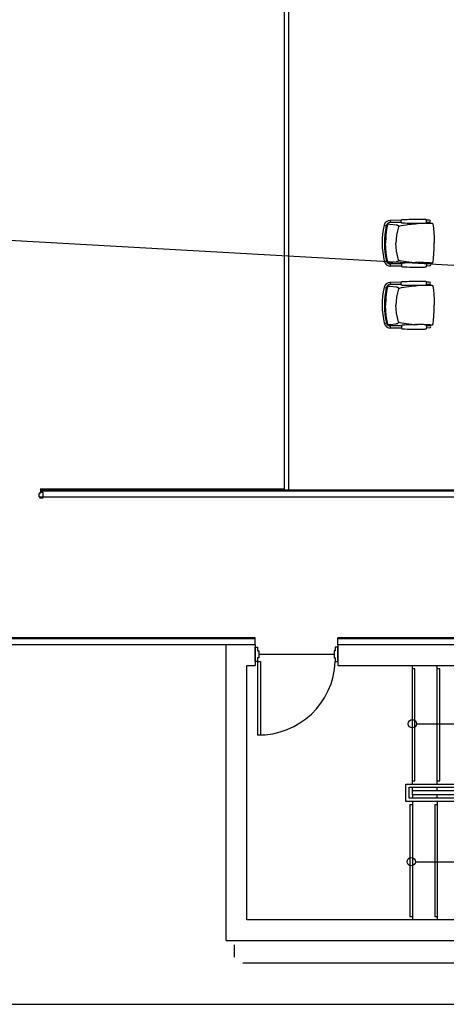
# Model space of a CAD drawing. Header units: millimetres. Extents: x 391350 to 515311, y -283575 to -199836.
# Tile 88 of 102: x 478240 to 483394, y -239526 to -227621. Entities that reach past the tile are written whole.
import ezdxf

# ---------------------------------------------------------------- set-up
doc = ezdxf.new("R2010")
doc.units = ezdxf.units.MM
doc.layers.add('Evac_Exit', color=6, linetype='Continuous')
doc.layers.add('Evac_Occupant', color=183, linetype='Continuous')

msp = doc.modelspace()

# ---------------------------------------------------------------- linework, layer by layer
at = {"color": 0}
for p, q in [((481437, -215823), (481437, -233298)), ((481487, -215823), (481487, -233311)), ((482643, -230107, 0), (482669, -230113, 0)), ((482679, -230103, 0), (482679, -230103, 0)), ((482683, -230094, 0), (482684, -230093, 0)), ((482684, -230093, 0), (482685, -230092, 0)), ((482685, -230092, 0), (482687, -230091, 0)), ((482687, -230091, 0), (482688, -230091, 0)), ((482688, -230091, 0), (482697, -230091, 0)), ((482851, -230046, 0), (482717, -230047, 0)), ((482717, -230047, 0), (482717, -230074, 0)), ((482819, -230073, 0), (482717, -230074, 0)), ((482851, -230073, 0), (482819, -230073, 0)), ((482854, -230041, 0), (482854, -230041, 0)), ((482854, -230079, 0), (482854, -230079, 0)), ((483021, -230088, 0), (483046, -230086, 0)), ((483189, -230045, 0), (483154, -230045, 0)), ((483189, -230071, 0), (483154, -230072, 0)), ((483180, -230081, 0), (483196, -230081, 0)), ((483196, -230081, 0), (483203, -230081, 0)), ((483196, -230081, 0), (483197, -230081, 0)), ((483197, -230081, 0), (483204, -230081, 0)), ((483204, -230081, 0), (483208, -230081, 0)), ((483232, -230092, 0), (483232, -230092, 0)), ((482816, -230124, 0), (482816, -230124, 0)), ((482817, -230118, 0), (482819, -230118, 0)), ((482819, -230117, 0), (482819, -230118, 0)), ((482645, -230542, 0), (482671, -230536, 0)), ((482681, -230545, 0), (482681, -230545, 0)), ((482685, -230554, 0), (482686, -230555, 0)), ((482686, -230555, 0), (482688, -230556, 0)), ((482688, -230556, 0), (482689, -230557, 0)), ((482689, -230557, 0), (482690, -230557, 0)), ((482690, -230557, 0), (482699, -230557, 0)), ((482821, -230574, 0), (482720, -230574, 0)), ((482720, -230601, 0), (482720, -230574, 0)), ((482818, -230523, 0), (482818, -230523, 0)), ((482819, -230529, 0), (482821, -230529, 0)), ((482821, -230529, 0), (482821, -230529, 0)), ((482853, -230573, 0), (482821, -230574, 0)), ((482856, -230568, 0), (482856, -230568, 0)), ((483023, -230557, 0), (483048, -230559, 0)), ((483191, -230572, 0), (483156, -230572, 0)), ((483182, -230562, 0), (483198, -230562, 0)), ((483198, -230562, 0), (483205, -230562, 0)), ((483198, -230562, 0), (483200, -230562, 0)), ((483200, -230562, 0), (483206, -230562, 0)), ((483206, -230562, 0), (483210, -230562, 0)), ((483234, -230551, 0), (483234, -230551, 0)), ((482853, -230600, 0), (482720, -230601, 0)), ((482856, -230606, 0), (482856, -230606, 0)), ((483192, -230598, 0), (483156, -230599, 0)), ((482851, -230796, 0), (482717, -230797, 0)), ((482717, -230797, 0), (482717, -230824, 0)), ((482819, -230823, 0), (482717, -230824, 0)), ((482851, -230823, 0), (482819, -230823, 0)), ((482854, -230791, 0), (482854, -230791, 0)), ((482854, -230829, 0), (482854, -230829, 0)), ((483189, -230795, 0), (483154, -230795, 0)), ((483189, -230821, 0), (483154, -230822, 0)), ((483180, -230831, 0), (483196, -230831, 0)), ((483196, -230831, 0), (483203, -230831, 0)), ((483196, -230831, 0), (483197, -230831, 0)), ((483197, -230831, 0), (483204, -230831, 0)), ((483204, -230831, 0), (483208, -230831, 0)), ((482643, -230857, 0), (482669, -230863, 0)), ((482679, -230853, 0), (482679, -230853, 0)), ((482683, -230844, 0), (482684, -230843, 0)), ((482684, -230843, 0), (482685, -230842, 0)), ((482685, -230842, 0), (482687, -230841, 0)), ((482687, -230841, 0), (482688, -230841, 0)), ((482688, -230841, 0), (482697, -230841, 0)), ((482816, -230874, 0), (482816, -230874, 0)), ((482817, -230868, 0), (482819, -230868, 0)), ((482819, -230867, 0), (482819, -230868, 0)), ((483021, -230838, 0), (483046, -230836, 0)), ((483232, -230842, 0), (483232, -230842, 0)), ((482645, -231292, 0), (482671, -231286, 0)), ((482681, -231295, 0), (482681, -231295, 0)), ((482685, -231304, 0), (482686, -231305, 0)), ((482686, -231305, 0), (482688, -231306, 0)), ((482688, -231306, 0), (482689, -231307, 0)), ((482689, -231307, 0), (482690, -231307, 0)), ((482690, -231307, 0), (482699, -231307, 0)), ((482818, -231273, 0), (482818, -231273, 0)), ((482819, -231279, 0), (482821, -231279, 0)), ((482821, -231279, 0), (482821, -231279, 0)), ((483023, -231307, 0), (483048, -231309, 0)), ((483234, -231301, 0), (483234, -231301, 0)), ((482821, -231324, 0), (482720, -231324, 0)), ((482720, -231351, 0), (482720, -231324, 0)), ((482853, -231350, 0), (482720, -231351, 0)), ((482853, -231323, 0), (482821, -231324, 0)), ((482856, -231318, 0), (482856, -231318, 0)), ((482856, -231356, 0), (482856, -231356, 0)), ((483191, -231322, 0), (483156, -231322, 0)), ((483192, -231348, 0), (483156, -231349, 0)), ((483182, -231312, 0), (483198, -231312, 0)), ((483198, -231312, 0), (483205, -231312, 0)), ((483198, -231312, 0), (483200, -231312, 0)), ((483200, -231312, 0), (483206, -231312, 0)), ((483206, -231312, 0), (483210, -231312, 0)), ((481437, -233298), (478487, -233298)), ((496184, -233311), (478487, -233311)), ((496234, -233320), (478488, -233320)), ((478475, -233388), (478475, -233350)), ((478475, -233350), (478488, -233350)), ((478475, -233388), (478488, -233407)), ((496234, -233395), (478481, -233395)), ((478488, -233350), (478488, -233334)), ((478488, -233334), (478519, -233334)), ((478519, -233407), (478488, -233407)), ((478519, -233334), (478519, -233407)), ((481084, -235095), (460804, -235095)), ((481084, -235105), (460804, -235105)), ((481084, -235180), (481084, -235095)), ((489934, -235095), (482084, -235095)), ((497934, -235095), (482084, -235095)), ((482084, -235180), (482084, -235095)), ((489934, -235105), (482084, -235105)), ((497984, -235105), (482084, -235105)), ((481084, -235180), (460804, -235180)), ((480734, -238755), (480734, -235180)), ((481084, -235180), (480734, -235180)), ((481083, -235381), (481083, -235206)), ((481083, -235206), (481114, -235206)), ((481084, -235180), (481084, -235430)), ((481114, -235206), (481114, -235250)), ((482084, -235180), (482084, -235430)), ((482434, -235180), (482084, -235180)), ((489784, -235180), (482084, -235180)), ((497984, -235180), (482084, -235180)), ((481114, -235250), (481127, -235250)), ((481127, -235337), (481114, -235337)), ((481114, -235337), (481114, -235381)), ((481127, -235250), (481127, -235337)), ((480984, -235430), (481084, -235430)), ((480984, -238505), (480984, -235430)), ((481114, -235381), (481083, -235381)), ((481114, -235381), (481114, -236270)), ((481149, -235381), (481149, -236269)), ((482084, -235430), (489484, -235430)), ((482984, -236862), (482984, -235430)), ((483284, -236862), (483284, -235430)), ((483034, -236134), (488563, -236134)), ((482944, -236902), (487784, -236902)), ((482984, -236862), (487784, -236862)), ((482984, -236942), (482984, -236902)), ((483284, -236942), (483284, -236902)), ((482984, -236942), (487784, -236942)), ((482984, -236992), (482984, -236942)), ((487784, -236992), (482984, -236992)), ((482984, -236992), (482984, -237032)), ((483284, -237032), (483284, -236992)), ((487784, -237072), (482904, -237072)), ((487784, -237032), (482944, -237032)), ((482984, -237072), (482984, -238505)), ((483284, -237072), (483284, -238505)), ((483020, -237801), (485084, -237801)), ((489484, -238505), (480984, -238505)), ((480734, -238755), (489734, -238755)), ((480834, -238955), (480834, -238805)), ((480934, -239025), (485534, -239025))]:
    msp.add_line(p, q, dxfattribs=at)
for points in [[(456689, -204650), (515311, -204650), (515311, -239526), (456689, -239526)], [(482083, -235381), (482083, -235206), (482053, -235206), (482053, -235250), (482040, -235250), (482040, -235337), (482053, -235337), (482053, -235381)]]:
    msp.add_lwpolyline(points, close=True, dxfattribs=at)
at = {"color": 0, "elevation": 0}
for points in [[(482657, -230324), (482658, -230264), (482662, -230206), (482669, -230152), (482679, -230103)], [(482679, -230103), (482680, -230101), (482681, -230098), (482682, -230096), (482683, -230094)], [(482697, -230091), (482711, -230092), (482787, -230100)], [(482787, -230100), (482791, -230101), (482795, -230102), (482799, -230103), (482802, -230104), (482805, -230105), (482807, -230106), (482810, -230108), (482812, -230110), (482815, -230113), (482817, -230117), (482817, -230121), (482816, -230124)], [(482819, -230117), (482831, -230115), (482854, -230109), (482881, -230104), (482909, -230100), (482940, -230095), (482974, -230092), (483011, -230088), (483021, -230088)], [(482854, -230079), (482851, -230074), (482849, -230069), (482848, -230063), (482848, -230057), (482849, -230051), (482851, -230046), (482854, -230041)], [(482854, -230041), (482855, -230040), (482857, -230038), (482860, -230037), (482862, -230037)], [(482862, -230083), (482860, -230083), (482858, -230082), (482855, -230080), (482854, -230079)], [(482862, -230037), (482892, -230036), (482921, -230035), (482947, -230034), (482971, -230033), (482994, -230033), (483015, -230032), (483034, -230032), (483053, -230031), (483070, -230031), (483087, -230031), (483102, -230031), (483116, -230031), (483127, -230032), (483137, -230032), (483144, -230034), (483149, -230035)], [(483150, -230081), (483144, -230083), (483137, -230084), (483128, -230085), (483116, -230086), (483103, -230086), (483087, -230086), (483071, -230086), (483053, -230086), (483035, -230086), (483015, -230086), (482994, -230085), (482971, -230085), (482947, -230085), (482921, -230084), (482892, -230083), (482862, -230083)], [(483149, -230081), (483158, -230081), (483180, -230081)], [(483208, -230081), (483210, -230081), (483212, -230081), (483213, -230081), (483215, -230081), (483216, -230081), (483217, -230081), (483219, -230081), (483220, -230081), (483221, -230082), (483222, -230082), (483224, -230082), (483225, -230083), (483227, -230084), (483228, -230085), (483229, -230086), (483230, -230088), (483231, -230090), (483232, -230092), (483232, -230092)], [(483232, -230092), (483239, -230139), (483244, -230193), (483247, -230253), (483249, -230321)], [(482816, -230124), (482803, -230175), (482793, -230227), (482787, -230278), (482785, -230324)], [(482657, -230324), (482659, -230385), (482663, -230443), (482671, -230497), (482681, -230545)], [(482818, -230523), (482804, -230472), (482794, -230420), (482787, -230370), (482785, -230324)], [(483234, -230551), (483241, -230503), (483245, -230450), (483248, -230390), (483249, -230321)], [(482681, -230545), (482682, -230547), (482683, -230550), (482684, -230552), (482685, -230554)], [(482699, -230557), (482713, -230556), (482789, -230547)], [(482789, -230547), (482793, -230546), (482797, -230545), (482801, -230544), (482804, -230543), (482807, -230542), (482809, -230541), (482812, -230539), (482814, -230537), (482817, -230534), (482819, -230530), (482819, -230526), (482818, -230523)], [(482821, -230529), (482833, -230532), (482856, -230537), (482883, -230542), (482911, -230546), (482943, -230550), (482976, -230554), (483013, -230557), (483023, -230557)], [(482856, -230568), (482854, -230572), (482852, -230578), (482851, -230584), (482851, -230590), (482852, -230595), (482854, -230601), (482856, -230606)], [(482864, -230564), (482862, -230564), (482860, -230565), (482858, -230566), (482856, -230568)], [(483152, -230562), (483146, -230561), (483139, -230559), (483130, -230559), (483119, -230558), (483105, -230558), (483090, -230558), (483073, -230558), (483055, -230558), (483037, -230559), (483017, -230559), (482996, -230560), (482974, -230560), (482949, -230561), (482923, -230562), (482895, -230563), (482864, -230564)], [(483151, -230562), (483160, -230562), (483182, -230562)], [(483210, -230562), (483212, -230562), (483214, -230562), (483216, -230562), (483217, -230562), (483218, -230562), (483220, -230562), (483221, -230562), (483222, -230562), (483223, -230561), (483225, -230561), (483226, -230561), (483228, -230560), (483229, -230559), (483230, -230558), (483232, -230557), (483233, -230555), (483233, -230553), (483234, -230551), (483234, -230551)], [(482856, -230606), (482858, -230607), (482860, -230609), (482863, -230610), (482865, -230610)], [(482865, -230610), (482895, -230610), (482923, -230611), (482950, -230612), (482974, -230612), (482996, -230612), (483017, -230613), (483037, -230613), (483056, -230613), (483073, -230613), (483090, -230613), (483105, -230613), (483119, -230613), (483130, -230612), (483139, -230611), (483146, -230610), (483152, -230608)], [(482854, -230829), (482851, -230824), (482849, -230819), (482848, -230813), (482848, -230807), (482849, -230801), (482851, -230796), (482854, -230791)], [(482854, -230791), (482855, -230790), (482857, -230788), (482860, -230787), (482862, -230787)], [(482862, -230833), (482860, -230833), (482858, -230832), (482855, -230830), (482854, -230829)], [(482862, -230787), (482892, -230786), (482921, -230785), (482947, -230784), (482971, -230783), (482994, -230783), (483015, -230782), (483034, -230782), (483053, -230781), (483070, -230781), (483087, -230781), (483102, -230781), (483116, -230781), (483127, -230782), (483137, -230782), (483144, -230784), (483149, -230785)], [(483150, -230831), (483144, -230833), (483137, -230834), (483128, -230835), (483116, -230836), (483103, -230836), (483087, -230836), (483071, -230836), (483053, -230836), (483035, -230836), (483015, -230836), (482994, -230835), (482971, -230835), (482947, -230835), (482921, -230834), (482892, -230833), (482862, -230833)], [(483149, -230831), (483158, -230831), (483180, -230831)], [(483208, -230831), (483210, -230831), (483212, -230831), (483213, -230831), (483215, -230831), (483216, -230831), (483217, -230831), (483219, -230831), (483220, -230831), (483221, -230832), (483222, -230832), (483224, -230832), (483225, -230833), (483227, -230834), (483228, -230835), (483229, -230836), (483230, -230838), (483231, -230840), (483232, -230842), (483232, -230842)], [(482657, -231074), (482658, -231014), (482662, -230956), (482669, -230902), (482679, -230853)], [(482679, -230853), (482680, -230851), (482681, -230848), (482682, -230846), (482683, -230844)], [(482697, -230841), (482711, -230842), (482787, -230850)], [(482816, -230874), (482803, -230925), (482793, -230977), (482787, -231028), (482785, -231074)], [(482787, -230850), (482791, -230851), (482795, -230852), (482799, -230853), (482802, -230854), (482805, -230855), (482807, -230856), (482810, -230858), (482812, -230860), (482815, -230863), (482817, -230867), (482817, -230871), (482816, -230874)], [(482819, -230867), (482831, -230865), (482854, -230859), (482881, -230854), (482909, -230850), (482940, -230845), (482974, -230842), (483011, -230838), (483021, -230838)], [(483232, -230842), (483239, -230889), (483244, -230943), (483247, -231003), (483249, -231071)], [(482657, -231074), (482659, -231135), (482663, -231193), (482671, -231247), (482681, -231295)], [(482818, -231273), (482804, -231222), (482794, -231170), (482787, -231120), (482785, -231074)], [(483234, -231301), (483241, -231253), (483245, -231200), (483248, -231140), (483249, -231071)], [(482681, -231295), (482682, -231297), (482683, -231300), (482684, -231302), (482685, -231304)], [(482699, -231307), (482713, -231306), (482789, -231297)], [(482789, -231297), (482793, -231296), (482797, -231295), (482801, -231294), (482804, -231293), (482807, -231292), (482809, -231291), (482812, -231289), (482814, -231287), (482817, -231284), (482819, -231280), (482819, -231276), (482818, -231273)], [(482821, -231279), (482833, -231282), (482856, -231287), (482883, -231292), (482911, -231296), (482943, -231300), (482976, -231304), (483013, -231307), (483023, -231307)], [(483210, -231312), (483212, -231312), (483214, -231312), (483216, -231312), (483217, -231312), (483218, -231312), (483220, -231312), (483221, -231312), (483222, -231312), (483223, -231311), (483225, -231311), (483226, -231311), (483228, -231310), (483229, -231309), (483230, -231308), (483232, -231307), (483233, -231305), (483233, -231303), (483234, -231301), (483234, -231301)], [(482856, -231318), (482854, -231322), (482852, -231328), (482851, -231334), (482851, -231340), (482852, -231345), (482854, -231351), (482856, -231356)], [(482864, -231314), (482862, -231314), (482860, -231315), (482858, -231316), (482856, -231318)], [(482856, -231356), (482858, -231357), (482860, -231359), (482863, -231360), (482865, -231360)], [(483152, -231312), (483146, -231311), (483139, -231309), (483130, -231309), (483119, -231308), (483105, -231308), (483090, -231308), (483073, -231308), (483055, -231308), (483037, -231309), (483017, -231309), (482996, -231310), (482974, -231310), (482949, -231311), (482923, -231312), (482895, -231313), (482864, -231314)], [(482865, -231360), (482895, -231360), (482923, -231361), (482950, -231362), (482974, -231362), (482996, -231362), (483017, -231363), (483037, -231363), (483056, -231363), (483073, -231363), (483090, -231363), (483105, -231363), (483119, -231363), (483130, -231362), (483139, -231361), (483146, -231360), (483152, -231358)], [(483151, -231312), (483160, -231312), (483182, -231312)]]:
    msp.add_lwpolyline(points, dxfattribs=at)
at = {"color": 0}
for points in [[(478487, -233298), (481437, -233298)], [(481114, -235381), (481149, -235381)], [(482984, -236822), (483014, -236822), (483014, -235470), (482984, -235470)], [(483284, -236822), (483314, -236822), (483314, -235470), (483284, -235470)], [(482984, -237072), (482904, -237072), (482904, -236862), (482984, -236862)], [(482984, -237032), (482944, -237032), (482944, -236902), (482984, -236902)], [(482984, -237112), (482954, -237112), (482954, -238465), (482984, -238465)], [(483284, -237112), (483254, -237112), (483254, -238465), (483284, -238465)]]:
    msp.add_lwpolyline(points, dxfattribs=at)
for centre in [(482984, -236134), (482970, -237801)]:
    msp.add_circle(centre, 50, dxfattribs=at)
for centre, radius, start, end in [((483586, -230320, 0), 967, 167.2763, 193.2688), ((482717, -230124, 0), 76.7, 90.2726, 167.2763), ((483586, -230320, 0), 940, 167.2763, 193.2688), ((482717, -230124, 0), 50, 90.2726, 167.2763), ((483110, -230059, 0), 45.5, 329.7366, 30.4627), ((483189, -230058, 0), 13.3, 270.2726, 90.2726), ((482719, -230524, 0), 76.7, 193.2688, 270.2726), ((482719, -230524, 0), 50, 193.2688, 270.2726), ((483113, -230586, 0), 45.5, 330.0824, 30.8086), ((483192, -230585, 0), 13.3, 270.2726, 90.2726), ((482717, -230874, 0), 76.7, 90.2726, 167.2763), ((482717, -230874, 0), 50, 90.2726, 167.2763), ((483110, -230809, 0), 45.5, 329.7366, 30.4627), ((483189, -230808, 0), 13.3, 270.2726, 90.2726), ((483586, -231070, 0), 967, 167.2763, 193.2688), ((483586, -231070, 0), 940, 167.2763, 193.2688), ((482719, -231274, 0), 76.7, 193.2688, 270.2726), ((482719, -231274, 0), 50, 193.2688, 270.2726), ((483113, -231336, 0), 45.5, 330.0824, 30.8086), ((483192, -231335, 0), 13.3, 270.2726, 90.2726), ((481128, -235344), 925, 269.1146, 357.7515)]:
    msp.add_arc(centre, radius, start, end, dxfattribs=at)
for points, start_tangent, end_tangent in [([(482683, -230103, 0), (482681, -230111, 0), (482680, -230118, 0), (482678, -230127, 0), (482676, -230136, 0), (482674, -230147, 0), (482672, -230158, 0), (482670, -230171, 0), (482668, -230184, 0), (482667, -230198, 0), (482665, -230211, 0), (482664, -230223, 0), (482663, -230234, 0), (482663, -230246, 0), (482662, -230259, 0), (482662, -230274, 0), (482661, -230291, 0), (482661, -230308, 0), (482661, -230324, 0)], (-0.23541, -0.971896), (0.004698, -0.999989)), ([(482682, -230103, 0), (482682, -230103, 0), (482681, -230103, 0), (482680, -230103, 0), (482679, -230103, 0), (482679, -230103, 0)], (-0.981081, 0.193597), (0.029293, -0.999571)), ([(482683, -230103, 0), (482682, -230103, 0)], (-0.976015, 0.217704), (-0.981081, 0.193597)), ([(483045, -230086, 0), (483039, -230086, 0), (483025, -230087, 0), (483021, -230088, 0)], (-0.998096, -0.061673), (-0.997416, -0.071843)), ([(483196, -230081, 0), (483193, -230081, 0), (483184, -230081, 0), (483176, -230081, 0), (483168, -230081, 0), (483161, -230081, 0), (483154, -230081, 0), (483150, -230081, 0)], (-0.999996, 0.002717), (-0.999743, -0.022665)), ([(483203, -230081, 0), (483206, -230081, 0), (483208, -230081, 0)], (1, 0.000749), (0.999991, -0.004128)), ([(482819, -230118, 0), (482817, -230118, 0)], (-0.969582, -0.244765), (-0.968729, -0.248122)), ([(482685, -230545, 0), (482683, -230538, 0), (482682, -230530, 0), (482680, -230521, 0), (482678, -230512, 0), (482676, -230502, 0), (482674, -230490, 0), (482671, -230477, 0), (482670, -230464, 0), (482668, -230450, 0), (482666, -230437, 0), (482665, -230425, 0), (482664, -230414, 0), (482663, -230402, 0), (482663, -230389, 0), (482662, -230374, 0), (482661, -230357, 0), (482661, -230340, 0), (482661, -230324, 0)], (-0.244646, 0.969613), (-0.004816, 0.999988)), ([(482684, -230545, 0), (482684, -230545, 0), (482683, -230545, 0), (482682, -230545, 0), (482681, -230545, 0), (482681, -230545, 0)], (-0.979195, -0.202922), (0.019782, 0.999804)), ([(482685, -230545, 0), (482684, -230545, 0)], (-0.973899, -0.22698), (-0.979195, -0.202922)), ([(482822, -230528, 0), (482819, -230528, 0)], (-0.999722, -0.023569), (-0.99962, 0.02756)), ([(482821, -230529, 0), (482819, -230529, 0)], (-0.971867, 0.23553), (-0.971045, 0.238895)), ([(482824, -230528, 0), (482824, -230528, 0), (482823, -230528, 0), (482823, -230528, 0), (482822, -230528, 0), (482822, -230528, 0)], (-0.982656, 0.185435), (-0.999705, -0.024278)), ([(483048, -230559, 0), (483041, -230558, 0), (483028, -230558, 0), (483023, -230557, 0)], (-0.998638, 0.052174), (-0.998054, 0.062351)), ([(483198, -230562, 0), (483196, -230562, 0), (483186, -230562, 0), (483178, -230562, 0), (483170, -230562, 0), (483163, -230562, 0), (483156, -230562, 0), (483152, -230562, 0)], (-0.999925, -0.01223), (-0.999913, 0.013153)), ([(483205, -230562, 0), (483209, -230562, 0), (483210, -230562, 0)], (0.999962, 0.008765), (0.999907, 0.013642)), ([(483196, -230831, 0), (483193, -230831, 0), (483184, -230831, 0), (483176, -230831, 0), (483168, -230831, 0), (483161, -230831, 0), (483154, -230831, 0), (483150, -230831, 0)], (-0.999996, 0.002717), (-0.999743, -0.022665)), ([(483203, -230831, 0), (483206, -230831, 0), (483208, -230831, 0)], (1, 0.000749), (0.999991, -0.004128)), ([(482683, -230853, 0), (482681, -230861, 0), (482680, -230868, 0), (482678, -230877, 0), (482676, -230886, 0), (482674, -230897, 0), (482672, -230908, 0), (482670, -230921, 0), (482668, -230934, 0), (482667, -230948, 0), (482665, -230961, 0), (482664, -230973, 0), (482663, -230984, 0), (482663, -230996, 0), (482662, -231009, 0), (482662, -231024, 0), (482661, -231041, 0), (482661, -231058, 0), (482661, -231074, 0)], (-0.23541, -0.971896), (0.004698, -0.999989)), ([(482682, -230853, 0), (482682, -230853, 0), (482681, -230853, 0), (482680, -230853, 0), (482679, -230853, 0), (482679, -230853, 0)], (-0.981081, 0.193597), (0.029293, -0.999571)), ([(482683, -230853, 0), (482682, -230853, 0)], (-0.976015, 0.217704), (-0.981081, 0.193597)), ([(482819, -230868, 0), (482817, -230868, 0)], (-0.969582, -0.244765), (-0.968729, -0.248122)), ([(483045, -230836, 0), (483039, -230836, 0), (483025, -230837, 0), (483021, -230838, 0)], (-0.998096, -0.061673), (-0.997416, -0.071843)), ([(482685, -231295, 0), (482683, -231288, 0), (482682, -231280, 0), (482680, -231271, 0), (482678, -231262, 0), (482676, -231252, 0), (482674, -231240, 0), (482671, -231227, 0), (482670, -231214, 0), (482668, -231200, 0), (482666, -231187, 0), (482665, -231175, 0), (482664, -231164, 0), (482663, -231152, 0), (482663, -231139, 0), (482662, -231124, 0), (482661, -231107, 0), (482661, -231090, 0), (482661, -231074, 0)], (-0.244646, 0.969613), (-0.004816, 0.999988)), ([(482684, -231295, 0), (482684, -231295, 0), (482683, -231295, 0), (482682, -231295, 0), (482681, -231295, 0), (482681, -231295, 0)], (-0.979195, -0.202922), (0.019782, 0.999804)), ([(482685, -231295, 0), (482684, -231295, 0)], (-0.973899, -0.22698), (-0.979195, -0.202922)), ([(482822, -231278, 0), (482819, -231278, 0)], (-0.999722, -0.023569), (-0.99962, 0.02756)), ([(482821, -231279, 0), (482819, -231279, 0)], (-0.971867, 0.23553), (-0.971045, 0.238895)), ([(482824, -231278, 0), (482824, -231278, 0), (482823, -231278, 0), (482823, -231278, 0), (482822, -231278, 0), (482822, -231278, 0)], (-0.982656, 0.185435), (-0.999705, -0.024278)), ([(483048, -231309, 0), (483041, -231308, 0), (483028, -231308, 0), (483023, -231307, 0)], (-0.998638, 0.052174), (-0.998054, 0.062351)), ([(483198, -231312, 0), (483196, -231312, 0), (483186, -231312, 0), (483178, -231312, 0), (483170, -231312, 0), (483163, -231312, 0), (483156, -231312, 0), (483152, -231312, 0)], (-0.999925, -0.01223), (-0.999913, 0.013153)), ([(483205, -231312, 0), (483209, -231312, 0), (483210, -231312, 0)], (0.999962, 0.008765), (0.999907, 0.013642))]:
    msp.add_spline(points, degree=3, dxfattribs=dict(at, start_tangent=start_tangent, end_tangent=end_tangent))
at = {"layer": 'Evac_Exit'}
msp.add_line((481127, -235293), (482040, -235293), dxfattribs=at)
at = {"layer": 'Evac_Occupant'}
msp.add_lwpolyline([(466115, -207033), (476119, -207033), (498658, -207033), (509557, -207033), (507579, -217892), (507721, -225920), (507830, -232094), (486491, -230761), (462153, -229390)], dxfattribs=at)

doc.saveas('drawing.dxf')
